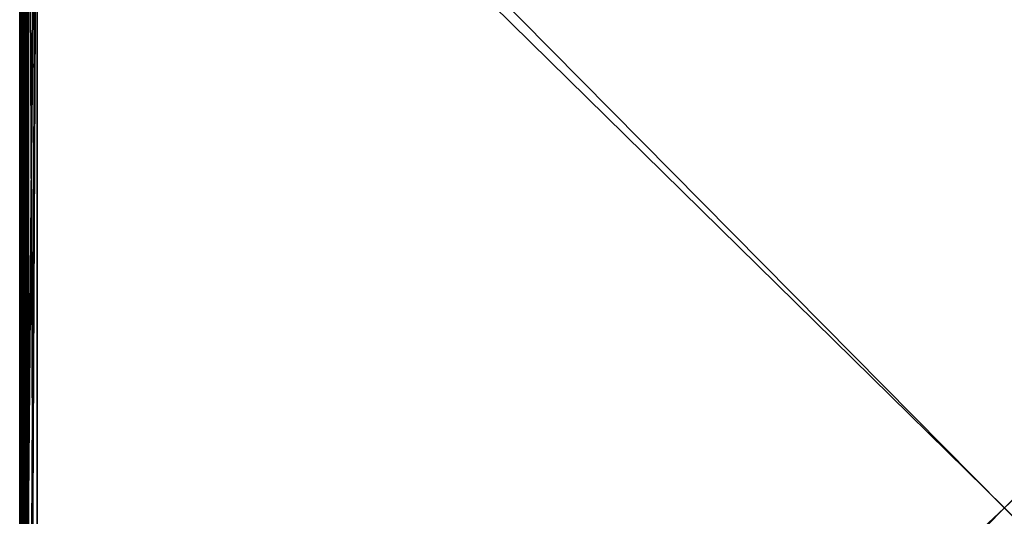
# Model space of a CAD drawing. Header units: inches. Extents: x 0 to 28, y -28 to 0.
# Tile 19 of 98: x 0 to 14, y -14.1 to -7.1. Entities that reach past the tile are written whole.
import ezdxf

# ---------------------------------------------------------------- set-up
doc = ezdxf.new("R2010")
doc.units = ezdxf.units.IN
doc.header["$LTSCALE"] = 0.03937
doc.header["$MEASUREMENT"] = 0
for name, color, linetype in [('A-FURN-3-ST', 151, 'Continuous'), ('A-FURN-3-ST-SEAM', 250, 'Continuous'), ('A-FURN-3-STITCH', 15, 'Continuous')]:
    doc.layers.add(name, color=color, linetype=linetype)
doc.layers.add('A-FURN-3-ST-LM', color=7, linetype='Continuous', true_color=0xffbd7a)

msp = doc.modelspace()

# ---------------------------------------------------------------- meshes
at = {"layer": 'A-FURN-3-ST'}
mesh = msp.add_polyface(dxfattribs=at)
corners = [(0.25, -0.491, 5), (27.75, -27.51, 5), (0.25, -27.51, 5), (0.125, -0.491, 5.033), (0.125, -27.51, 5.033), (0.033, -0.491, 5.125), (0.033, -27.51, 5.125), (0, -0.491, 5.25), (0, -27.51, 5.25), (0.25, -27.701, 5.038), (0.125, -27.689, 5.069), (0.033, -27.654, 5.154), (0, -27.635, 5.283), (0.25, -26.91, 18), (0.125, -26.91, 17.967), (0.25, -27.195, 17.963), (0.125, -27.186, 17.93), (0.25, -27.46, 17.853), (0.125, -27.443, 17.824), (0.25, -27.688, 17.678), (0.125, -27.664, 17.654), (0.033, -26.91, 17.875), (0.033, -27.162, 17.842), (0.033, -27.398, 17.744), (0.033, -27.599, 17.589), (0, -26.91, 17.75), (0, -27.13, 17.721), (0, -27.335, 17.636), (0, -27.511, 17.501), (0.033, -27.754, 17.387), (0, -27.646, 17.325), (0.033, -1.1, 17.875), (0.125, -1.1, 17.967), (0.25, -1.1, 18), (27.75, -27.688, 17.678), (27.75, -27.46, 17.853), (27.75, -27.195, 17.963), (0, -27.727, 5.375), (0, -27.76, 5.5), (0, -0.241, 5.5), (0, -0.25, 16.901), (0, -27.76, 16.9), (0, -1.1, 17.75), (0, -27.731, 17.12)]
mesh.append_faces([[corners[k] for k in face] for face in [(0, 1, 2), (3, 2, 4), (5, 4, 6), (7, 6, 8), (9, 10, 2), (2, 10, 4), (4, 10, 11), (4, 11, 6), (6, 11, 8), (8, 11, 12), (13, 14, 15), (15, 14, 16), (15, 16, 17), (17, 16, 18), (17, 18, 19), (19, 18, 20), (14, 21, 16), (16, 21, 22), (16, 22, 23, 18), (18, 23, 24, 20), (21, 25, 22), (22, 25, 26), (22, 26, 23), (23, 26, 27), (23, 27, 24), (24, 27, 28), (24, 28, 29), (29, 28, 30), (31, 25, 21), (32, 21, 14), (33, 14, 13), (19, 34, 17), (17, 35, 15), (15, 36, 13), (2, 1, 9), (12, 37, 8), (8, 38, 39), (40, 38, 41), (42, 41, 25), (25, 41, 43), (25, 43, 30), (30, 28, 25), (25, 28, 27), (25, 27, 26)]])
mesh = msp.add_polyface(dxfattribs=at)
corners = [(0.25, -1.1, 18), (27.75, -1.1, 18), (0.25, -0.815, 17.963), (27.75, -0.815, 17.963), (0.25, -0.55, 17.853), (27.75, -0.55, 17.853), (0.25, -0.322, 17.678), (0.25, -0.3, 5.038), (27.75, -0.3, 5.038), (0.25, -0.491, 5), (0.25, -27.51, 5), (0.125, -0.491, 5.033), (0.125, -27.51, 5.033), (0.033, -0.491, 5.125), (0.033, -27.51, 5.125), (0, -0.491, 5.25), (0.125, -0.313, 5.069), (0.033, -0.348, 5.154), (0, -0.366, 5.284), (0, -1.1, 17.75), (0.033, -1.1, 17.875), (0, -0.88, 17.721), (0.033, -0.848, 17.842), (0, -0.675, 17.636), (0.033, -0.613, 17.744), (0, -0.499, 17.501), (0.033, -0.411, 17.59), (0, -0.364, 17.325), (0.125, -1.1, 17.967), (0.125, -0.824, 17.93), (0.125, -0.567, 17.824), (0.125, -0.346, 17.654), (0, -26.91, 17.75), (0.033, -26.91, 17.875), (0.125, -26.91, 17.967), (0, -27.51, 5.25), (0, -0.241, 5.5), (0, -0.275, 5.375), (0, -27.76, 5.5), (0, -0.25, 16.901), (0, -27.76, 16.9), (0, -0.279, 17.121), (0.25, -26.91, 18)]
mesh.append_faces([[corners[k] for k in face] for face in [(0, 1, 2), (2, 3, 4), (4, 5, 6), (7, 8, 9), (9, 10, 11), (11, 12, 13), (13, 14, 15), (16, 7, 11), (11, 7, 9), (11, 13, 16), (16, 13, 17), (13, 15, 17), (17, 15, 18), (19, 20, 21), (21, 20, 22), (21, 22, 23), (23, 22, 24), (23, 24, 25), (25, 24, 26), (25, 26, 27), (20, 28, 22), (22, 28, 29), (22, 29, 30, 24), (24, 30, 31, 26), (28, 0, 29), (29, 0, 2), (29, 2, 30), (30, 2, 4), (30, 4, 31), (31, 4, 6), (19, 32, 20), (20, 33, 28), (28, 34, 0), (35, 36, 15), (15, 37, 18), (36, 38, 39), (39, 40, 19), (21, 23, 19), (19, 23, 25), (19, 25, 27), (27, 41, 19), (19, 41, 39), (42, 1, 0)]])
mesh = msp.add_polyface(dxfattribs=at)
corners = [(27.967, -0.491, 5.125), (28, -27.51, 5.25), (27.967, -27.51, 5.125), (27.875, -0.491, 5.033), (27.875, -27.51, 5.033), (27.75, -0.491, 5), (27.75, -27.51, 5), (27.875, -27.689, 5.069), (27.75, -27.701, 5.038), (27.967, -27.654, 5.154), (28, -27.635, 5.283), (28, -26.91, 17.75), (27.967, -26.91, 17.875), (28, -27.13, 17.721), (27.967, -27.162, 17.842), (28, -27.335, 17.636), (27.967, -27.398, 17.744), (28, -27.511, 17.501), (27.967, -27.599, 17.589), (28, -27.646, 17.325), (27.875, -26.91, 17.967), (27.875, -27.186, 17.93), (27.875, -27.443, 17.824), (27.875, -27.664, 17.654), (27.75, -26.91, 18), (27.75, -27.195, 17.963), (27.75, -27.46, 17.853), (27.75, -27.688, 17.678), (27.875, -1.1, 17.967), (27.967, -1.1, 17.875), (28, -1.1, 17.75), (28, -0.241, 5.5), (28, -27.76, 5.5), (28, -27.727, 5.375), (28, -0.25, 16.901), (28, -27.76, 16.9), (28, -27.731, 17.12), (0.25, -27.46, 17.853), (0.25, -27.195, 17.963), (0.25, -26.91, 18), (0.25, -27.701, 5.038), (27.75, -1.1, 18)]
mesh.append_faces([[corners[k] for k in face] for face in [(0, 1, 2), (3, 2, 4), (5, 4, 6), (7, 8, 4), (4, 8, 6), (4, 2, 7), (7, 2, 9), (2, 1, 9), (9, 1, 10), (11, 12, 13), (13, 12, 14), (13, 14, 15), (15, 14, 16), (15, 16, 17), (17, 16, 18), (17, 18, 19), (12, 20, 14), (14, 20, 21), (14, 21, 22, 16), (16, 22, 23, 18), (20, 24, 21), (21, 24, 25), (21, 25, 22), (22, 25, 26), (22, 26, 23), (23, 26, 27), (28, 24, 20), (29, 20, 12), (30, 12, 11), (1, 31, 32), (1, 32, 33), (32, 34, 35), (35, 30, 11), (13, 15, 11), (11, 15, 17), (11, 17, 19), (19, 36, 11), (11, 36, 35), (33, 10, 1), (37, 27, 26), (38, 26, 25), (39, 25, 24), (40, 6, 8), (24, 41, 39)]])
mesh = msp.add_polyface(dxfattribs=at)
corners = [(28, -0.491, 5.25), (28, -27.51, 5.25), (27.967, -0.491, 5.125), (27.967, -27.51, 5.125), (27.875, -0.491, 5.033), (27.875, -27.51, 5.033), (27.75, -0.491, 5), (27.875, -0.313, 5.069), (27.967, -0.348, 5.154), (28, -0.366, 5.284), (27.75, -1.1, 18), (27.875, -1.1, 17.967), (27.75, -0.815, 17.963), (27.875, -0.824, 17.93), (27.75, -0.55, 17.853), (27.875, -0.567, 17.824), (27.75, -0.322, 17.678), (27.875, -0.346, 17.654), (27.967, -1.1, 17.875), (27.967, -0.848, 17.842), (27.967, -0.613, 17.744), (27.967, -0.411, 17.59), (28, -1.1, 17.75), (28, -0.88, 17.721), (28, -0.675, 17.636), (28, -0.499, 17.501), (27.967, -0.256, 17.388), (28, -0.364, 17.325), (27.75, -26.91, 18), (27.875, -26.91, 17.967), (27.967, -26.91, 17.875), (0.25, -0.815, 17.963), (0.25, -0.55, 17.853), (0.25, -0.322, 17.678), (0.25, -0.491, 5), (27.75, -0.3, 5.038), (27.75, -27.51, 5), (28, -0.241, 5.5), (28, -0.275, 5.375), (28, -0.25, 16.901), (28, -27.76, 5.5), (28, -27.76, 16.9), (28, -0.279, 17.121)]
mesh.append_faces([[corners[k] for k in face] for face in [(0, 1, 2), (2, 3, 4), (4, 5, 6), (6, 7, 4), (4, 7, 8), (4, 8, 2), (2, 8, 0), (0, 8, 9), (10, 11, 12), (12, 11, 13), (12, 13, 14), (14, 13, 15), (14, 15, 16), (16, 15, 17), (11, 18, 13), (13, 18, 19), (13, 19, 20, 15), (15, 20, 21, 17), (18, 22, 19), (19, 22, 23), (19, 23, 20), (20, 23, 24), (20, 24, 21), (21, 24, 25), (21, 25, 26), (26, 25, 27), (10, 28, 11), (11, 29, 18), (18, 30, 22), (31, 10, 12), (32, 12, 14), (33, 14, 16), (34, 35, 6), (6, 36, 34), (0, 37, 1), (9, 38, 0), (37, 39, 40), (41, 39, 22), (39, 42, 22), (22, 42, 27), (22, 27, 25), (25, 24, 22), (22, 24, 23)]])
at = {"layer": 'A-FURN-3-ST-LM'}
mesh = msp.add_polyface(dxfattribs=at)
corners = [(0.1, -27.76, 18.5), (0.05, -27.76, 18.487), (0.12, -27.835, 18.5), (0.077, -27.86, 18.487), (0.175, -27.89, 18.5), (0.15, -27.933, 18.487), (0.25, -27.91, 18.5), (0.25, -27.96, 18.487), (0.132, -27.965, 18.45), (0.25, -27.997, 18.45), (0.125, -27.977, 18.4), (0.25, -28.01, 18.4), (0.013, -27.76, 18.45), (0.045, -27.878, 18.45), (0, -27.76, 18.4), (0.033, -27.885, 18.4), (0.1, -0.25, 18.5), (0.05, -0.25, 18.487), (0.013, -0.25, 18.45), (0, -0.25, 18.4), (27.75, -28.01, 18.4), (27.75, -27.997, 18.45), (27.75, -27.96, 18.487), (27.75, -27.91, 18.5), (0.25, -0.1, 18.5), (0.25, -0.05, 18.487), (0.175, -0.12, 18.5), (0.15, -0.077, 18.487), (0.12, -0.175, 18.5), (0.077, -0.15, 18.487), (0.045, -0.132, 18.45), (0.033, -0.125, 18.4), (0.25, -0.013, 18.45), (0.132, -0.045, 18.45), (0.25, 0, 18.4), (0.125, -0.033, 18.4), (28, -27.76, 18.4), (27.987, -27.76, 18.45), (27.967, -27.885, 18.4), (27.955, -27.878, 18.45), (27.875, -27.977, 18.4), (27.868, -27.965, 18.45), (27.85, -27.933, 18.487), (27.825, -27.89, 18.5), (27.95, -27.76, 18.487), (27.923, -27.86, 18.487), (27.9, -27.76, 18.5), (27.88, -27.835, 18.5), (27.75, -0.1, 18.5), (27.75, -0.05, 18.487), (27.75, -0.013, 18.45), (27.75, 0, 18.4), (28, -0.25, 18.4), (27.987, -0.25, 18.45), (27.95, -0.25, 18.487), (27.9, -0.25, 18.5), (27.875, -0.033, 18.4), (27.868, -0.045, 18.45), (27.967, -0.125, 18.4), (27.955, -0.132, 18.45), (27.923, -0.15, 18.487), (27.88, -0.175, 18.5), (27.85, -0.077, 18.487), (27.825, -0.12, 18.5), (28, -0.25, 18), (28, -27.76, 18), (27.967, -27.885, 18), (27.875, -27.977, 18), (27.75, -28.01, 18), (0.25, -28.01, 18), (0.125, -27.977, 18), (0.033, -27.885, 18), (0, -27.76, 18), (0, -0.25, 18), (0.033, -0.125, 18), (0.125, -0.033, 18), (0.25, 0, 18), (27.75, 0, 18), (27.875, -0.033, 18), (27.967, -0.125, 18)]
mesh.append_faces([[corners[k] for k in face] for face in [(0, 1, 2), (2, 1, 3), (2, 3, 4), (4, 3, 5), (4, 5, 6), (6, 5, 7), (7, 5, 8), (7, 8, 9), (9, 8, 10), (9, 10, 11), (1, 12, 3), (3, 12, 13), (3, 13, 8, 5), (12, 14, 13), (13, 14, 15), (13, 15, 8), (8, 15, 10), (0, 16, 1), (1, 16, 17), (1, 17, 12), (12, 17, 18), (12, 18, 14), (14, 18, 19), (11, 20, 9), (9, 20, 21), (9, 21, 7), (7, 21, 22), (7, 22, 6), (6, 22, 23), (24, 25, 26), (26, 25, 27), (26, 27, 28), (28, 27, 29), (28, 29, 16), (16, 29, 17), (17, 29, 30), (17, 30, 18), (18, 30, 31), (18, 31, 19), (25, 32, 27), (27, 32, 33), (27, 33, 30, 29), (32, 34, 33), (33, 34, 35), (33, 35, 30), (30, 35, 31), (36, 37, 38), (38, 37, 39), (38, 39, 40), (40, 39, 41), (40, 41, 20), (20, 41, 21), (21, 41, 42), (21, 42, 22), (22, 42, 43), (22, 43, 23), (37, 44, 39), (39, 44, 45), (39, 45, 42, 41), (44, 46, 45), (45, 46, 47), (45, 47, 42), (42, 47, 43), (24, 48, 25), (25, 48, 49), (25, 49, 32), (32, 49, 50), (32, 50, 34), (34, 50, 51), (36, 52, 37), (37, 52, 53), (37, 53, 44), (44, 53, 54), (44, 54, 46), (46, 54, 55), (51, 50, 56), (56, 50, 57), (56, 57, 58), (58, 57, 59), (58, 59, 52), (52, 59, 53), (53, 59, 60), (53, 60, 54), (54, 60, 61), (54, 61, 55), (50, 49, 57), (57, 49, 62), (57, 62, 60, 59), (49, 48, 62), (62, 48, 63), (62, 63, 60), (60, 63, 61), (52, 36, 64), (64, 36, 65), (65, 36, 66), (66, 36, 38), (66, 38, 67), (67, 38, 40), (67, 40, 68), (68, 40, 20), (20, 11, 68), (68, 11, 69), (69, 11, 70), (70, 11, 10), (70, 10, 71), (71, 10, 15), (71, 15, 72), (72, 15, 14), (2, 4, 0), (0, 4, 6), (0, 6, 24), (24, 6, 23), (24, 23, 48), (48, 23, 46), (48, 46, 55), (23, 43, 46), (46, 43, 47), (61, 63, 55), (55, 63, 48), (0, 24, 16), (16, 24, 26), (16, 26, 28), (14, 19, 72), (72, 19, 73), (73, 19, 74), (74, 19, 31), (74, 31, 75), (75, 31, 35), (75, 35, 76), (76, 35, 34), (34, 51, 76), (76, 51, 77), (77, 51, 78), (78, 51, 56), (78, 56, 79), (79, 56, 58), (79, 58, 64), (64, 58, 52)]])
mesh.append_faces([[corners[k] for k in face] for face in [(75, 73, 74), (67, 65, 66)]], dxfattribs={"vtx0": -1})
mesh.append_faces([[corners[k] for k in face] for face in [(70, 72, 69), (76, 73, 75), (78, 64, 77), (68, 65, 67)]], dxfattribs={"vtx0": -1, "vtx1": -1})
mesh.append_faces([[corners[k] for k in face] for face in [(69, 72, 76), (77, 65, 68)]], dxfattribs={"vtx0": -1, "vtx1": -1, "vtx2": -1})
mesh.append_faces([[corners[k] for k in face] for face in [(69, 76, 77), (77, 64, 65)]], dxfattribs={"vtx0": -1, "vtx2": -1})
mesh.append_faces([[corners[k] for k in face] for face in [(72, 73, 76), (68, 69, 77)]], dxfattribs={"vtx1": -1, "vtx2": -1})
mesh.append_faces([[corners[k] for k in face] for face in [(70, 71, 72), (78, 79, 64)]], dxfattribs={"vtx2": -1})
at = {"layer": 'A-FURN-3-ST-SEAM'}
mesh = msp.add_polyface(dxfattribs=at)
corners = [(0.057, -1.1, 17.85), (0.039, -1.1, 17.851), (0.039, -0.927, 17.835), (0.057, -0.927, 17.834), (0.039, -0.75, 17.785), (0.057, -0.75, 17.784), (0, -0.73, 17.834), (0.002, -0.737, 17.818), (0.002, -0.92, 17.87), (0, -0.917, 17.888), (0.002, -1.1, 17.887), (0, -1.1, 17.905), (0.023, -1.1, 17.859), (0.023, -0.925, 17.843), (0.023, -0.747, 17.792), (0.093, -1.1, 17.926), (0.1, -12.609, 17.9), (0.1, -1.1, 17.9), (0.093, -0.913, 17.908), (0.1, -0.918, 17.883), (0.093, -0.723, 17.854), (0.081, -0.718, 17.866), (0.081, -0.911, 17.921), (0.081, -1.1, 17.939), (0.065, -0.715, 17.874), (0.065, -0.909, 17.929), (0.065, -1.1, 17.947), (0.005, -0.724, 17.85), (0.005, -0.914, 17.904), (0.005, -1.1, 17.922), (0.087, -0.744, 17.8), (0.097, -0.738, 17.814), (0.097, -0.921, 17.866), (0.087, -0.924, 17.851), (0.097, -1.1, 17.883), (0.087, -1.1, 17.868), (0.1, -0.732, 17.83), (0.097, -12.609, 17.883), (0.03, -1.1, 17.946), (0.03, -0.909, 17.928), (0.03, -0.715, 17.872), (0.016, -1.1, 17.936), (0.016, -0.911, 17.919), (0.016, -0.719, 17.863), (0.073, -1.1, 17.856), (0.073, -0.926, 17.84), (0.073, -0.748, 17.789)]
mesh.append_faces([[corners[k] for k in face] for face in [(0, 1, 2, 3), (3, 2, 4, 5), (6, 7, 8, 9), (9, 8, 10, 11), (1, 12, 13, 2), (2, 13, 14, 4), (15, 16, 17), (15, 17, 18), (18, 17, 19), (18, 19, 20), (20, 21, 22, 18), (18, 22, 23, 15), (21, 24, 25, 22), (22, 25, 26, 23), (27, 6, 9, 28), (28, 9, 11, 29), (30, 31, 32, 33), (33, 32, 34, 35), (32, 36, 19), (32, 19, 34), (34, 19, 17), (34, 17, 37), (38, 26, 25, 39), (39, 25, 24, 40), (41, 38, 39, 42), (42, 39, 40, 43), (29, 41, 42, 28), (28, 42, 43, 27), (12, 10, 8, 13), (13, 8, 7, 14), (44, 0, 3, 45), (45, 3, 5, 46), (35, 44, 45, 33), (33, 45, 46, 30)]])
mesh = msp.add_polyface(dxfattribs=at)
corners = [(0.057, -19.76, 17.85), (0.039, -19.76, 17.851), (0.039, -12.609, 17.851), (0.057, -12.609, 17.85), (0.039, -1.1, 17.851), (0.057, -1.1, 17.85), (0, -1.1, 17.905), (0.002, -1.1, 17.887), (0.002, -12.609, 17.887), (0, -12.609, 17.905), (0.002, -19.76, 17.887), (0, -19.76, 17.905), (0.023, -19.76, 17.859), (0.023, -12.609, 17.859), (0.023, -1.1, 17.859), (0.093, -19.76, 17.926), (0.1, -26.91, 17.9), (0.1, -19.76, 17.9), (0.093, -12.609, 17.926), (0.1, -12.609, 17.9), (0.093, -1.1, 17.926), (0.081, -1.1, 17.939), (0.081, -12.609, 17.939), (0.081, -19.76, 17.939), (0.065, -1.1, 17.947), (0.065, -12.609, 17.947), (0.065, -19.76, 17.947), (0.005, -1.1, 17.922), (0.005, -12.609, 17.922), (0.005, -19.76, 17.922), (0.087, -1.1, 17.868), (0.097, -1.1, 17.883), (0.097, -12.609, 17.883), (0.087, -12.609, 17.868), (0.097, -19.76, 17.883), (0.087, -19.76, 17.868), (0.1, -1.1, 17.9), (0.097, -26.91, 17.883), (0.03, -19.76, 17.946), (0.03, -12.609, 17.946), (0.03, -1.1, 17.946), (0.016, -19.76, 17.936), (0.016, -12.609, 17.936), (0.016, -1.1, 17.936), (0.073, -19.76, 17.856), (0.073, -12.609, 17.856), (0.073, -1.1, 17.856)]
mesh.append_faces([[corners[k] for k in face] for face in [(0, 1, 2, 3), (3, 2, 4, 5), (6, 7, 8, 9), (9, 8, 10, 11), (1, 12, 13, 2), (2, 13, 14, 4), (15, 16, 17), (15, 17, 18), (18, 17, 19), (18, 19, 20), (20, 21, 22, 18), (18, 22, 23, 15), (21, 24, 25, 22), (22, 25, 26, 23), (27, 6, 9, 28), (28, 9, 11, 29), (30, 31, 32, 33), (33, 32, 34, 35), (32, 36, 19), (32, 19, 34), (34, 19, 17), (34, 17, 37), (38, 26, 25, 39), (39, 25, 24, 40), (41, 38, 39, 42), (42, 39, 40, 43), (29, 41, 42, 28), (28, 42, 43, 27), (12, 10, 8, 13), (13, 8, 7, 14), (44, 0, 3, 45), (45, 3, 5, 46), (35, 44, 45, 33), (33, 45, 46, 30)]])
at = {"layer": 'A-FURN-3-STITCH'}
mesh = msp.add_polymesh((7, 4), dxfattribs=at)
for k, corner in enumerate([(0.101, -7.318, 17.95), (0.103, -7.318, 17.951), (0.107, -7.318, 17.954), (0.109, -7.318, 17.956), (0.096, -7.279, 17.956), (0.096, -7.279, 17.961), (0.1, -7.279, 17.964), (0.105, -7.279, 17.961), (0.094, -7.24, 17.959), (0.093, -7.24, 17.964), (0.098, -7.24, 17.967), (0.102, -7.24, 17.965), (0.093, -7.201, 17.959), (0.093, -7.201, 17.965), (0.097, -7.201, 17.968), (0.102, -7.201, 17.965), (0.094, -7.162, 17.957), (0.093, -7.162, 17.963), (0.098, -7.162, 17.966), (0.102, -7.162, 17.963), (0.096, -7.124, 17.953), (0.096, -7.123, 17.958), (0.1, -7.123, 17.961), (0.105, -7.123, 17.959), (0.101, -7.085, 17.946), (0.103, -7.085, 17.948), (0.107, -7.085, 17.951), (0.109, -7.085, 17.952)]):
    mesh.set_mesh_vertex(divmod(k, 4), corner)
mesh = msp.add_polymesh((7, 4), dxfattribs=at)
for k, corner in enumerate([(0.101, -7.589, 17.95), (0.103, -7.589, 17.951), (0.107, -7.589, 17.954), (0.109, -7.589, 17.956), (0.096, -7.551, 17.956), (0.096, -7.551, 17.961), (0.1, -7.551, 17.964), (0.105, -7.551, 17.961), (0.094, -7.512, 17.959), (0.093, -7.512, 17.964), (0.098, -7.512, 17.967), (0.102, -7.512, 17.965), (0.093, -7.473, 17.959), (0.093, -7.473, 17.965), (0.097, -7.473, 17.968), (0.102, -7.473, 17.965), (0.094, -7.434, 17.957), (0.093, -7.434, 17.963), (0.098, -7.434, 17.966), (0.102, -7.434, 17.963), (0.096, -7.395, 17.953), (0.096, -7.395, 17.958), (0.1, -7.395, 17.961), (0.105, -7.395, 17.959), (0.101, -7.357, 17.946), (0.103, -7.357, 17.948), (0.107, -7.357, 17.951), (0.109, -7.357, 17.952)]):
    mesh.set_mesh_vertex(divmod(k, 4), corner)
mesh = msp.add_polymesh((7, 4), dxfattribs=at)
for k, corner in enumerate([(0.101, -7.861, 17.95), (0.103, -7.861, 17.951), (0.107, -7.861, 17.954), (0.109, -7.861, 17.956), (0.096, -7.822, 17.956), (0.096, -7.822, 17.961), (0.1, -7.822, 17.964), (0.105, -7.822, 17.961), (0.094, -7.784, 17.959), (0.093, -7.783, 17.964), (0.098, -7.783, 17.967), (0.102, -7.783, 17.965), (0.093, -7.744, 17.959), (0.093, -7.744, 17.965), (0.097, -7.744, 17.968), (0.102, -7.744, 17.965), (0.094, -7.705, 17.957), (0.093, -7.705, 17.963), (0.098, -7.705, 17.966), (0.102, -7.705, 17.963), (0.096, -7.667, 17.953), (0.096, -7.667, 17.958), (0.1, -7.666, 17.961), (0.105, -7.667, 17.959), (0.101, -7.628, 17.946), (0.103, -7.628, 17.948), (0.107, -7.628, 17.951), (0.109, -7.628, 17.952)]):
    mesh.set_mesh_vertex(divmod(k, 4), corner)
mesh = msp.add_polymesh((7, 4), dxfattribs=at)
for k, corner in enumerate([(0.101, -8.132, 17.95), (0.103, -8.132, 17.951), (0.107, -8.132, 17.954), (0.109, -8.132, 17.956), (0.096, -8.094, 17.956), (0.096, -8.094, 17.961), (0.1, -8.094, 17.964), (0.105, -8.094, 17.961), (0.094, -8.055, 17.959), (0.093, -8.055, 17.964), (0.098, -8.055, 17.967), (0.102, -8.055, 17.965), (0.093, -8.016, 17.959), (0.093, -8.016, 17.965), (0.097, -8.016, 17.968), (0.102, -8.016, 17.965), (0.094, -7.977, 17.957), (0.093, -7.977, 17.963), (0.098, -7.977, 17.966), (0.102, -7.977, 17.963), (0.096, -7.938, 17.953), (0.096, -7.938, 17.958), (0.1, -7.938, 17.961), (0.105, -7.938, 17.959), (0.101, -7.9, 17.946), (0.103, -7.9, 17.948), (0.107, -7.9, 17.951), (0.109, -7.9, 17.952)]):
    mesh.set_mesh_vertex(divmod(k, 4), corner)
mesh = msp.add_polymesh((7, 4), dxfattribs=at)
for k, corner in enumerate([(0.101, -8.404, 17.95), (0.103, -8.404, 17.951), (0.107, -8.404, 17.954), (0.109, -8.404, 17.956), (0.096, -8.365, 17.956), (0.096, -8.365, 17.961), (0.1, -8.365, 17.964), (0.105, -8.365, 17.961), (0.094, -8.327, 17.959), (0.093, -8.326, 17.964), (0.098, -8.326, 17.967), (0.102, -8.326, 17.965), (0.093, -8.287, 17.959), (0.093, -8.287, 17.965), (0.097, -8.287, 17.968), (0.102, -8.287, 17.965), (0.094, -8.248, 17.957), (0.093, -8.248, 17.963), (0.098, -8.248, 17.966), (0.102, -8.248, 17.963), (0.096, -8.21, 17.953), (0.096, -8.21, 17.958), (0.1, -8.21, 17.961), (0.105, -8.21, 17.959), (0.101, -8.171, 17.946), (0.103, -8.171, 17.948), (0.107, -8.171, 17.951), (0.109, -8.171, 17.952)]):
    mesh.set_mesh_vertex(divmod(k, 4), corner)
mesh = msp.add_polymesh((7, 4), dxfattribs=at)
for k, corner in enumerate([(0.101, -8.675, 17.95), (0.103, -8.675, 17.951), (0.107, -8.675, 17.954), (0.109, -8.675, 17.956), (0.096, -8.637, 17.956), (0.096, -8.637, 17.961), (0.1, -8.637, 17.964), (0.105, -8.637, 17.961), (0.094, -8.598, 17.959), (0.093, -8.598, 17.964), (0.098, -8.598, 17.967), (0.102, -8.598, 17.965), (0.093, -8.559, 17.959), (0.093, -8.559, 17.965), (0.097, -8.559, 17.968), (0.102, -8.559, 17.965), (0.094, -8.52, 17.957), (0.093, -8.52, 17.963), (0.098, -8.52, 17.966), (0.102, -8.52, 17.963), (0.096, -8.481, 17.953), (0.096, -8.481, 17.958), (0.1, -8.481, 17.961), (0.105, -8.481, 17.959), (0.101, -8.443, 17.946), (0.103, -8.443, 17.948), (0.107, -8.443, 17.951), (0.109, -8.443, 17.952)]):
    mesh.set_mesh_vertex(divmod(k, 4), corner)
mesh = msp.add_polymesh((7, 4), dxfattribs=at)
for k, corner in enumerate([(0.101, -8.947, 17.95), (0.103, -8.947, 17.951), (0.107, -8.947, 17.954), (0.109, -8.947, 17.956), (0.096, -8.909, 17.956), (0.096, -8.908, 17.961), (0.1, -8.908, 17.964), (0.105, -8.908, 17.961), (0.094, -8.87, 17.959), (0.093, -8.87, 17.964), (0.098, -8.869, 17.967), (0.102, -8.87, 17.965), (0.093, -8.831, 17.959), (0.093, -8.83, 17.965), (0.097, -8.83, 17.968), (0.102, -8.83, 17.965), (0.094, -8.791, 17.957), (0.093, -8.791, 17.963), (0.098, -8.791, 17.966), (0.102, -8.791, 17.963), (0.096, -8.753, 17.953), (0.096, -8.753, 17.958), (0.1, -8.753, 17.961), (0.105, -8.753, 17.959), (0.101, -8.714, 17.946), (0.103, -8.714, 17.948), (0.107, -8.714, 17.951), (0.109, -8.714, 17.952)]):
    mesh.set_mesh_vertex(divmod(k, 4), corner)
mesh = msp.add_polymesh((7, 4), dxfattribs=at)
for k, corner in enumerate([(0.101, -9.218, 17.95), (0.103, -9.218, 17.951), (0.107, -9.218, 17.954), (0.109, -9.218, 17.956), (0.096, -9.18, 17.956), (0.096, -9.18, 17.961), (0.1, -9.18, 17.964), (0.105, -9.18, 17.961), (0.094, -9.141, 17.959), (0.093, -9.141, 17.964), (0.098, -9.141, 17.967), (0.102, -9.141, 17.965), (0.093, -9.102, 17.959), (0.093, -9.102, 17.965), (0.097, -9.102, 17.968), (0.102, -9.102, 17.965), (0.094, -9.063, 17.957), (0.093, -9.063, 17.963), (0.098, -9.063, 17.966), (0.102, -9.063, 17.963), (0.096, -9.024, 17.953), (0.096, -9.024, 17.958), (0.1, -9.024, 17.961), (0.105, -9.024, 17.959), (0.101, -8.986, 17.946), (0.103, -8.986, 17.948), (0.107, -8.986, 17.951), (0.109, -8.986, 17.952)]):
    mesh.set_mesh_vertex(divmod(k, 4), corner)
mesh = msp.add_polymesh((7, 4), dxfattribs=at)
for k, corner in enumerate([(0.101, -9.49, 17.95), (0.103, -9.49, 17.951), (0.107, -9.49, 17.954), (0.109, -9.49, 17.956), (0.096, -9.452, 17.956), (0.096, -9.451, 17.961), (0.1, -9.451, 17.964), (0.105, -9.451, 17.961), (0.094, -9.413, 17.959), (0.093, -9.413, 17.964), (0.098, -9.413, 17.967), (0.102, -9.413, 17.965), (0.093, -9.374, 17.959), (0.093, -9.374, 17.965), (0.097, -9.373, 17.968), (0.102, -9.373, 17.965), (0.094, -9.335, 17.957), (0.093, -9.334, 17.963), (0.098, -9.334, 17.966), (0.102, -9.334, 17.963), (0.096, -9.296, 17.953), (0.096, -9.296, 17.958), (0.1, -9.296, 17.961), (0.105, -9.296, 17.959), (0.101, -9.258, 17.946), (0.103, -9.258, 17.948), (0.107, -9.257, 17.951), (0.109, -9.257, 17.952)]):
    mesh.set_mesh_vertex(divmod(k, 4), corner)
mesh = msp.add_polymesh((7, 4), dxfattribs=at)
for k, corner in enumerate([(0.101, -9.762, 17.95), (0.103, -9.762, 17.951), (0.107, -9.761, 17.954), (0.109, -9.761, 17.956), (0.096, -9.723, 17.956), (0.096, -9.723, 17.961), (0.1, -9.723, 17.964), (0.105, -9.723, 17.961), (0.094, -9.684, 17.959), (0.093, -9.684, 17.964), (0.098, -9.684, 17.967), (0.102, -9.684, 17.965), (0.093, -9.645, 17.959), (0.093, -9.645, 17.965), (0.097, -9.645, 17.968), (0.102, -9.645, 17.965), (0.094, -9.606, 17.957), (0.093, -9.606, 17.963), (0.098, -9.606, 17.966), (0.102, -9.606, 17.963), (0.096, -9.567, 17.953), (0.096, -9.567, 17.958), (0.1, -9.567, 17.961), (0.105, -9.567, 17.959), (0.101, -9.529, 17.946), (0.103, -9.529, 17.948), (0.107, -9.529, 17.951), (0.109, -9.529, 17.952)]):
    mesh.set_mesh_vertex(divmod(k, 4), corner)
mesh = msp.add_polymesh((7, 4), dxfattribs=at)
for k, corner in enumerate([(0.101, -10.033, 17.95), (0.103, -10.033, 17.951), (0.107, -10.033, 17.954), (0.109, -10.033, 17.956), (0.096, -9.995, 17.956), (0.096, -9.995, 17.961), (0.1, -9.994, 17.964), (0.105, -9.995, 17.961), (0.094, -9.956, 17.959), (0.093, -9.956, 17.964), (0.098, -9.956, 17.967), (0.102, -9.956, 17.965), (0.093, -9.917, 17.959), (0.093, -9.917, 17.965), (0.097, -9.917, 17.968), (0.102, -9.917, 17.965), (0.094, -9.878, 17.957), (0.093, -9.878, 17.963), (0.098, -9.877, 17.966), (0.102, -9.878, 17.963), (0.096, -9.839, 17.953), (0.096, -9.839, 17.958), (0.1, -9.839, 17.961), (0.105, -9.839, 17.959), (0.101, -9.801, 17.946), (0.103, -9.801, 17.948), (0.107, -9.801, 17.951), (0.109, -9.801, 17.952)]):
    mesh.set_mesh_vertex(divmod(k, 4), corner)
mesh = msp.add_polymesh((7, 4), dxfattribs=at)
for k, corner in enumerate([(0.101, -10.305, 17.95), (0.103, -10.305, 17.951), (0.107, -10.305, 17.954), (0.109, -10.305, 17.956), (0.096, -10.266, 17.956), (0.096, -10.266, 17.961), (0.1, -10.266, 17.964), (0.105, -10.266, 17.961), (0.094, -10.227, 17.959), (0.093, -10.227, 17.964), (0.098, -10.227, 17.967), (0.102, -10.227, 17.965), (0.093, -10.188, 17.959), (0.093, -10.188, 17.965), (0.097, -10.188, 17.968), (0.102, -10.188, 17.965), (0.094, -10.149, 17.957), (0.093, -10.149, 17.963), (0.098, -10.149, 17.966), (0.102, -10.149, 17.963), (0.096, -10.11, 17.953), (0.096, -10.11, 17.958), (0.1, -10.11, 17.961), (0.105, -10.11, 17.959), (0.101, -10.072, 17.946), (0.103, -10.072, 17.948), (0.107, -10.072, 17.951), (0.109, -10.072, 17.952)]):
    mesh.set_mesh_vertex(divmod(k, 4), corner)
mesh = msp.add_polymesh((7, 4), dxfattribs=at)
for k, corner in enumerate([(0.101, -10.576, 17.95), (0.103, -10.576, 17.951), (0.107, -10.576, 17.954), (0.109, -10.576, 17.956), (0.096, -10.538, 17.956), (0.096, -10.538, 17.961), (0.1, -10.538, 17.964), (0.105, -10.538, 17.961), (0.094, -10.499, 17.959), (0.093, -10.499, 17.964), (0.098, -10.499, 17.967), (0.102, -10.499, 17.965), (0.093, -10.46, 17.959), (0.093, -10.46, 17.965), (0.097, -10.46, 17.968), (0.102, -10.46, 17.965), (0.094, -10.421, 17.957), (0.093, -10.421, 17.963), (0.098, -10.421, 17.966), (0.102, -10.421, 17.963), (0.096, -10.382, 17.953), (0.096, -10.382, 17.958), (0.1, -10.382, 17.961), (0.105, -10.382, 17.959), (0.101, -10.344, 17.946), (0.103, -10.344, 17.948), (0.107, -10.344, 17.951), (0.109, -10.344, 17.952)]):
    mesh.set_mesh_vertex(divmod(k, 4), corner)
mesh = msp.add_polymesh((7, 4), dxfattribs=at)
for k, corner in enumerate([(0.101, -10.848, 17.95), (0.103, -10.848, 17.951), (0.107, -10.848, 17.954), (0.109, -10.848, 17.956), (0.096, -10.809, 17.956), (0.096, -10.809, 17.961), (0.1, -10.809, 17.964), (0.105, -10.809, 17.961), (0.094, -10.77, 17.959), (0.093, -10.77, 17.964), (0.098, -10.77, 17.967), (0.102, -10.77, 17.965), (0.093, -10.731, 17.959), (0.093, -10.731, 17.965), (0.097, -10.731, 17.968), (0.102, -10.731, 17.965), (0.094, -10.692, 17.957), (0.093, -10.692, 17.963), (0.098, -10.692, 17.966), (0.102, -10.692, 17.963), (0.096, -10.653, 17.953), (0.096, -10.653, 17.958), (0.1, -10.653, 17.961), (0.105, -10.653, 17.959), (0.101, -10.615, 17.946), (0.103, -10.615, 17.948), (0.107, -10.615, 17.951), (0.109, -10.615, 17.952)]):
    mesh.set_mesh_vertex(divmod(k, 4), corner)
mesh = msp.add_polymesh((7, 4), dxfattribs=at)
for k, corner in enumerate([(0.101, -11.119, 17.95), (0.103, -11.119, 17.951), (0.107, -11.119, 17.954), (0.109, -11.119, 17.956), (0.096, -11.081, 17.956), (0.096, -11.081, 17.961), (0.1, -11.081, 17.964), (0.105, -11.081, 17.961), (0.094, -11.042, 17.959), (0.093, -11.042, 17.964), (0.098, -11.042, 17.967), (0.102, -11.042, 17.965), (0.093, -11.003, 17.959), (0.093, -11.003, 17.965), (0.097, -11.003, 17.968), (0.102, -11.003, 17.965), (0.094, -10.964, 17.957), (0.093, -10.964, 17.963), (0.098, -10.964, 17.966), (0.102, -10.964, 17.963), (0.096, -10.925, 17.953), (0.096, -10.925, 17.958), (0.1, -10.925, 17.961), (0.105, -10.925, 17.959), (0.101, -10.887, 17.946), (0.103, -10.887, 17.948), (0.107, -10.887, 17.951), (0.109, -10.887, 17.952)]):
    mesh.set_mesh_vertex(divmod(k, 4), corner)
mesh = msp.add_polymesh((7, 4), dxfattribs=at)
for k, corner in enumerate([(0.101, -11.391, 17.95), (0.103, -11.391, 17.951), (0.107, -11.391, 17.954), (0.109, -11.391, 17.956), (0.096, -11.352, 17.956), (0.096, -11.352, 17.961), (0.1, -11.352, 17.964), (0.105, -11.352, 17.961), (0.094, -11.313, 17.959), (0.093, -11.313, 17.964), (0.098, -11.313, 17.967), (0.102, -11.313, 17.965), (0.093, -11.274, 17.959), (0.093, -11.274, 17.965), (0.097, -11.274, 17.968), (0.102, -11.274, 17.965), (0.094, -11.235, 17.957), (0.093, -11.235, 17.963), (0.098, -11.235, 17.966), (0.102, -11.235, 17.963), (0.096, -11.196, 17.953), (0.096, -11.196, 17.958), (0.1, -11.196, 17.961), (0.105, -11.196, 17.959), (0.101, -11.158, 17.946), (0.103, -11.158, 17.948), (0.107, -11.158, 17.951), (0.109, -11.158, 17.952)]):
    mesh.set_mesh_vertex(divmod(k, 4), corner)
mesh = msp.add_polymesh((7, 4), dxfattribs=at)
for k, corner in enumerate([(0.101, -11.662, 17.95), (0.103, -11.662, 17.951), (0.107, -11.662, 17.954), (0.109, -11.662, 17.956), (0.096, -11.624, 17.956), (0.096, -11.624, 17.961), (0.1, -11.624, 17.964), (0.105, -11.624, 17.961), (0.094, -11.585, 17.959), (0.093, -11.585, 17.964), (0.098, -11.585, 17.967), (0.102, -11.585, 17.965), (0.093, -11.546, 17.959), (0.093, -11.546, 17.965), (0.097, -11.546, 17.968), (0.102, -11.546, 17.965), (0.094, -11.507, 17.957), (0.093, -11.507, 17.963), (0.098, -11.507, 17.966), (0.102, -11.507, 17.963), (0.096, -11.468, 17.953), (0.096, -11.468, 17.958), (0.1, -11.468, 17.961), (0.105, -11.468, 17.959), (0.101, -11.43, 17.946), (0.103, -11.43, 17.948), (0.107, -11.43, 17.951), (0.109, -11.43, 17.952)]):
    mesh.set_mesh_vertex(divmod(k, 4), corner)
mesh = msp.add_polymesh((7, 4), dxfattribs=at)
for k, corner in enumerate([(0.101, -11.934, 17.95), (0.103, -11.934, 17.951), (0.107, -11.934, 17.954), (0.109, -11.934, 17.956), (0.096, -11.895, 17.956), (0.096, -11.895, 17.961), (0.1, -11.895, 17.964), (0.105, -11.895, 17.961), (0.094, -11.856, 17.959), (0.093, -11.856, 17.964), (0.098, -11.856, 17.967), (0.102, -11.856, 17.965), (0.093, -11.817, 17.959), (0.093, -11.817, 17.965), (0.097, -11.817, 17.968), (0.102, -11.817, 17.965), (0.094, -11.778, 17.957), (0.093, -11.778, 17.963), (0.098, -11.778, 17.966), (0.102, -11.778, 17.963), (0.096, -11.74, 17.953), (0.096, -11.739, 17.958), (0.1, -11.739, 17.961), (0.105, -11.739, 17.959), (0.101, -11.701, 17.946), (0.103, -11.701, 17.948), (0.107, -11.701, 17.951), (0.109, -11.701, 17.952)]):
    mesh.set_mesh_vertex(divmod(k, 4), corner)
mesh = msp.add_polymesh((7, 4), dxfattribs=at)
for k, corner in enumerate([(0.101, -12.205, 17.95), (0.103, -12.205, 17.951), (0.107, -12.205, 17.954), (0.109, -12.205, 17.956), (0.096, -12.167, 17.956), (0.096, -12.167, 17.961), (0.1, -12.167, 17.964), (0.105, -12.167, 17.961), (0.094, -12.128, 17.959), (0.093, -12.128, 17.964), (0.098, -12.128, 17.967), (0.102, -12.128, 17.965), (0.093, -12.089, 17.959), (0.093, -12.089, 17.965), (0.097, -12.089, 17.968), (0.102, -12.089, 17.965), (0.094, -12.05, 17.957), (0.093, -12.05, 17.963), (0.098, -12.05, 17.966), (0.102, -12.05, 17.963), (0.096, -12.011, 17.953), (0.096, -12.011, 17.958), (0.1, -12.011, 17.961), (0.105, -12.011, 17.959), (0.101, -11.973, 17.946), (0.103, -11.973, 17.948), (0.107, -11.973, 17.951), (0.109, -11.973, 17.952)]):
    mesh.set_mesh_vertex(divmod(k, 4), corner)
mesh = msp.add_polymesh((7, 4), dxfattribs=at)
for k, corner in enumerate([(0.101, -12.477, 17.95), (0.103, -12.477, 17.951), (0.107, -12.477, 17.954), (0.109, -12.477, 17.956), (0.096, -12.438, 17.956), (0.096, -12.438, 17.961), (0.1, -12.438, 17.964), (0.105, -12.438, 17.961), (0.094, -12.4, 17.959), (0.093, -12.399, 17.964), (0.098, -12.399, 17.967), (0.102, -12.399, 17.965), (0.093, -12.36, 17.959), (0.093, -12.36, 17.965), (0.097, -12.36, 17.968), (0.102, -12.36, 17.965), (0.094, -12.321, 17.957), (0.093, -12.321, 17.963), (0.098, -12.321, 17.966), (0.102, -12.321, 17.963), (0.096, -12.283, 17.953), (0.096, -12.283, 17.958), (0.1, -12.282, 17.961), (0.105, -12.283, 17.959), (0.101, -12.244, 17.946), (0.103, -12.244, 17.948), (0.107, -12.244, 17.951), (0.109, -12.244, 17.952)]):
    mesh.set_mesh_vertex(divmod(k, 4), corner)
mesh = msp.add_polymesh((7, 4), dxfattribs=at)
for k, corner in enumerate([(0.101, -12.748, 17.95), (0.103, -12.748, 17.951), (0.107, -12.748, 17.954), (0.109, -12.748, 17.956), (0.096, -12.71, 17.956), (0.096, -12.71, 17.961), (0.1, -12.71, 17.964), (0.105, -12.71, 17.961), (0.094, -12.671, 17.959), (0.093, -12.671, 17.964), (0.098, -12.671, 17.967), (0.102, -12.671, 17.965), (0.093, -12.632, 17.959), (0.093, -12.632, 17.965), (0.097, -12.632, 17.968), (0.102, -12.632, 17.965), (0.094, -12.593, 17.957), (0.093, -12.593, 17.963), (0.098, -12.593, 17.966), (0.102, -12.593, 17.963), (0.096, -12.554, 17.953), (0.096, -12.554, 17.958), (0.1, -12.554, 17.961), (0.105, -12.554, 17.959), (0.101, -12.516, 17.946), (0.103, -12.516, 17.948), (0.107, -12.516, 17.951), (0.109, -12.516, 17.952)]):
    mesh.set_mesh_vertex(divmod(k, 4), corner)
mesh = msp.add_polymesh((7, 4), dxfattribs=at)
for k, corner in enumerate([(0.101, -13.02, 17.95), (0.103, -13.02, 17.951), (0.107, -13.02, 17.954), (0.109, -13.02, 17.956), (0.096, -12.981, 17.956), (0.096, -12.981, 17.961), (0.1, -12.981, 17.964), (0.105, -12.981, 17.961), (0.094, -12.943, 17.959), (0.093, -12.942, 17.964), (0.098, -12.942, 17.967), (0.102, -12.942, 17.965), (0.093, -12.903, 17.959), (0.093, -12.903, 17.965), (0.097, -12.903, 17.968), (0.102, -12.903, 17.965), (0.094, -12.864, 17.957), (0.093, -12.864, 17.963), (0.098, -12.864, 17.966), (0.102, -12.864, 17.963), (0.096, -12.826, 17.953), (0.096, -12.826, 17.958), (0.1, -12.826, 17.961), (0.105, -12.826, 17.959), (0.101, -12.787, 17.946), (0.103, -12.787, 17.948), (0.107, -12.787, 17.951), (0.109, -12.787, 17.952)]):
    mesh.set_mesh_vertex(divmod(k, 4), corner)
mesh = msp.add_polymesh((7, 4), dxfattribs=at)
for k, corner in enumerate([(0.101, -13.291, 17.95), (0.103, -13.291, 17.951), (0.107, -13.291, 17.954), (0.109, -13.291, 17.956), (0.096, -13.253, 17.956), (0.096, -13.253, 17.961), (0.1, -13.253, 17.964), (0.105, -13.253, 17.961), (0.094, -13.214, 17.959), (0.093, -13.214, 17.964), (0.098, -13.214, 17.967), (0.102, -13.214, 17.965), (0.093, -13.175, 17.959), (0.093, -13.175, 17.965), (0.097, -13.175, 17.968), (0.102, -13.175, 17.965), (0.094, -13.136, 17.957), (0.093, -13.136, 17.963), (0.098, -13.136, 17.966), (0.102, -13.136, 17.963), (0.096, -13.097, 17.953), (0.096, -13.097, 17.958), (0.1, -13.097, 17.961), (0.105, -13.097, 17.959), (0.101, -13.059, 17.946), (0.103, -13.059, 17.948), (0.107, -13.059, 17.951), (0.109, -13.059, 17.952)]):
    mesh.set_mesh_vertex(divmod(k, 4), corner)
mesh = msp.add_polymesh((7, 4), dxfattribs=at)
for k, corner in enumerate([(0.101, -13.563, 17.95), (0.103, -13.563, 17.951), (0.107, -13.563, 17.954), (0.109, -13.563, 17.956), (0.096, -13.525, 17.956), (0.096, -13.524, 17.961), (0.1, -13.524, 17.964), (0.105, -13.524, 17.961), (0.094, -13.486, 17.959), (0.093, -13.486, 17.964), (0.098, -13.485, 17.967), (0.102, -13.486, 17.965), (0.093, -13.447, 17.959), (0.093, -13.446, 17.965), (0.097, -13.446, 17.968), (0.102, -13.446, 17.965), (0.094, -13.407, 17.957), (0.093, -13.407, 17.963), (0.098, -13.407, 17.966), (0.102, -13.407, 17.963), (0.096, -13.369, 17.953), (0.096, -13.369, 17.958), (0.1, -13.369, 17.961), (0.105, -13.369, 17.959), (0.101, -13.33, 17.946), (0.103, -13.33, 17.948), (0.107, -13.33, 17.951), (0.109, -13.33, 17.952)]):
    mesh.set_mesh_vertex(divmod(k, 4), corner)
mesh = msp.add_polymesh((7, 4), dxfattribs=at)
for k, corner in enumerate([(0.101, -13.834, 17.95), (0.103, -13.834, 17.951), (0.107, -13.834, 17.954), (0.109, -13.834, 17.956), (0.096, -13.796, 17.956), (0.096, -13.796, 17.961), (0.1, -13.796, 17.964), (0.105, -13.796, 17.961), (0.094, -13.757, 17.959), (0.093, -13.757, 17.964), (0.098, -13.757, 17.967), (0.102, -13.757, 17.965), (0.093, -13.718, 17.959), (0.093, -13.718, 17.965), (0.097, -13.718, 17.968), (0.102, -13.718, 17.965), (0.094, -13.679, 17.957), (0.093, -13.679, 17.963), (0.098, -13.679, 17.966), (0.102, -13.679, 17.963), (0.096, -13.64, 17.953), (0.096, -13.64, 17.958), (0.1, -13.64, 17.961), (0.105, -13.64, 17.959), (0.101, -13.602, 17.946), (0.103, -13.602, 17.948), (0.107, -13.602, 17.951), (0.109, -13.602, 17.952)]):
    mesh.set_mesh_vertex(divmod(k, 4), corner)
mesh = msp.add_polymesh((7, 4), dxfattribs=at)
for k, corner in enumerate([(0.101, -14.106, 17.95), (0.103, -14.106, 17.951), (0.107, -14.106, 17.954), (0.109, -14.106, 17.956), (0.096, -14.068, 17.956), (0.096, -14.067, 17.961), (0.1, -14.067, 17.964), (0.105, -14.067, 17.961), (0.094, -14.029, 17.959), (0.093, -14.029, 17.964), (0.098, -14.029, 17.967), (0.102, -14.029, 17.965), (0.093, -13.99, 17.959), (0.093, -13.99, 17.965), (0.097, -13.989, 17.968), (0.102, -13.99, 17.965), (0.094, -13.951, 17.957), (0.093, -13.95, 17.963), (0.098, -13.95, 17.966), (0.102, -13.95, 17.963), (0.096, -13.912, 17.953), (0.096, -13.912, 17.958), (0.1, -13.912, 17.961), (0.105, -13.912, 17.959), (0.101, -13.874, 17.946), (0.103, -13.874, 17.948), (0.107, -13.873, 17.951), (0.109, -13.873, 17.952)]):
    mesh.set_mesh_vertex(divmod(k, 4), corner)

doc.saveas('drawing.dxf')
